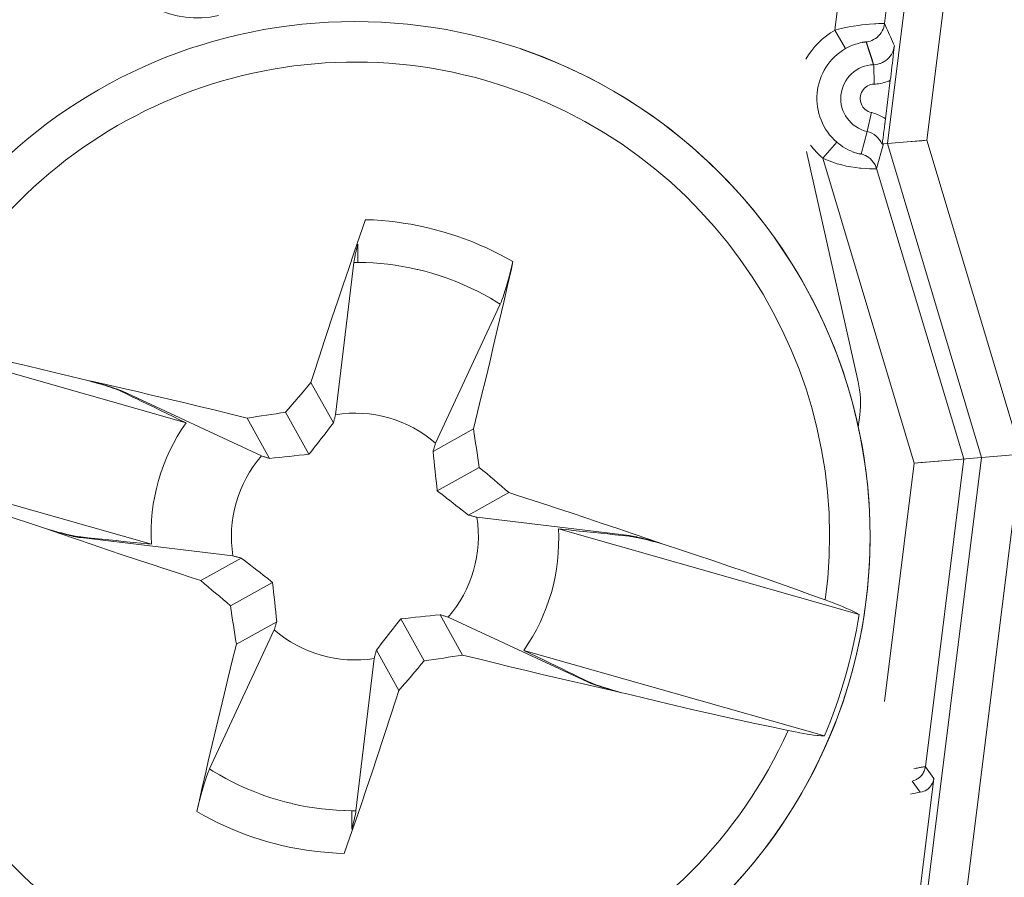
# Model space of a CAD drawing. Header units: inches. Extents: x 0 to 210, y -297 to 0.
# Tile 33 of 76: x 94.78 to 99.84, y -188.95 to -184.53. Entities that reach past the tile are written whole.
import ezdxf

# ---------------------------------------------------------------- set-up
doc = ezdxf.new("R2010")
doc.units = ezdxf.units.IN
doc.header["$MEASUREMENT"] = 0
doc.layers.add('Lag 4', color=7, linetype='Continuous')

msp = doc.modelspace()

# ---------------------------------------------------------------- linework, layer by layer
at = {"layer": 'Lag 4', "color": 7, "lineweight": 9, "true_color": 0xffffff}
for points in [[(99.6373, -181.989), (99.2409, -185.172)], [(99.8358, -182.0137), (99.4445, -185.1549)], [(98.9711, -184.5863), (99.0453, -183.9898)], [(99.2269, -184.5543), (99.2955, -184.0035)], [(99.2269, -184.5543), (99.2263, -184.5539), (99.2254, -184.5538), (99.2214, -184.5536), (99.2154, -184.5535), (99.2149, -184.5535), (99.2061, -184.5538), (99.1949, -184.5542), (99.1816, -184.555), (99.175, -184.5554), (99.1492, -184.5575), (99.1358, -184.5588), (99.11, -184.5617), (99.0916, -184.5641), (99.066, -184.568), (99.0443, -184.5719), (99.0189, -184.5769), (98.996, -184.5819), (98.9708, -184.5881)], [(98.9708, -184.5881), (99.0261, -184.6832)], [(99.2269, -184.5543), (99.2251, -184.5646), (99.2223, -184.5749), (99.2193, -184.5828), (99.2147, -184.5926), (99.2091, -184.6019), (99.2028, -184.6105), (99.1958, -184.6182), (99.1881, -184.6253), (99.1796, -184.6316), (99.1703, -184.6372), (99.1606, -184.6419), (99.154, -184.6445), (99.1438, -184.6475), (99.1335, -184.6495)], [(99.2767, -184.6695), (99.2717, -184.658), (99.2667, -184.6465), (99.2618, -184.635), (99.2568, -184.6234), (99.2518, -184.6119), (99.2468, -184.6004), (99.2419, -184.5889), (99.2369, -184.5773), (99.2319, -184.5658), (99.2269, -184.5543)], [(99.1335, -184.6495), (99.133, -184.6493), (99.1329, -184.6492), (99.1312, -184.6491), (99.1263, -184.6492), (99.1248, -184.6493), (99.1147, -184.6506), (99.1124, -184.651), (99.1013, -184.6534), (99.0957, -184.6548), (99.0848, -184.6579), (99.0768, -184.6604), (99.0661, -184.6642), (99.0567, -184.668), (99.0463, -184.6726), (99.036, -184.6777), (99.0261, -184.6832)], [(99.1695, -184.766), (99.1325, -184.6497)], [(99.1458, -184.688), (99.1375, -184.6624), (99.1335, -184.6495)], [(99.1624, -184.7398), (99.154, -184.7138), (99.1458, -184.688)], [(99.1706, -184.7659), (99.181, -184.7651), (99.1915, -184.7633), (99.2019, -184.7604), (99.2051, -184.7592), (99.2152, -184.755), (99.2246, -184.7499), (99.2335, -184.744), (99.2415, -184.7374), (99.2488, -184.7301), (99.2555, -184.7219), (99.2615, -184.7129), (99.2667, -184.7033), (99.2681, -184.7002), (99.272, -184.6901), (99.2749, -184.6798), (99.2767, -184.6695)], [(99.256, -184.8464), (99.258, -184.8309), (99.2601, -184.8132), (99.2623, -184.7955), (99.2625, -184.7934), (99.2646, -184.7757), (99.2667, -184.758), (99.2687, -184.7403), (99.2707, -184.7226), (99.2727, -184.7049), (99.2747, -184.6872), (99.2767, -184.6695)], [(99.1706, -184.7659), (99.1666, -184.7528), (99.1624, -184.7398)], [(99.1734, -184.8685), (99.1706, -184.7659)], [(99.256, -184.8464), (99.248, -184.8499), (99.2398, -184.8531), (99.2314, -184.8559), (99.2229, -184.8584), (99.2143, -184.8606), (99.2056, -184.8624), (99.1969, -184.8638), (99.1881, -184.865), (99.1793, -184.8657), (99.1705, -184.8661)], [(99.2314, -185.0445), (99.256, -184.8464)], [(99.1705, -184.8661), (99.1627, -184.8669), (99.1547, -184.8687), (99.1467, -184.8715), (99.1389, -184.8754), (99.1315, -184.8802), (99.1298, -184.8815), (99.1232, -184.8873), (99.1174, -184.8939), (99.1124, -184.9011), (99.1081, -184.9089), (99.1081, -184.9089), (99.1049, -184.9172), (99.1026, -184.9257), (99.1014, -184.9342), (99.1012, -184.9429), (99.1021, -184.9517), (99.104, -184.9603), (99.1041, -184.9607), (99.107, -184.969), (99.1109, -184.9769), (99.1155, -184.984), (99.121, -184.9906), (99.1274, -184.9967), (99.1346, -185.002), (99.1348, -185.0022), (99.1426, -185.0066), (99.1507, -185.0101), (99.1588, -185.0125)], [(99.1594, -185.01), (99.1365, -185.1099)], [(99.1588, -185.0125), (99.1665, -185.0144), (99.1742, -185.0167), (99.1818, -185.0192), (99.1892, -185.022), (99.1966, -185.0251), (99.2039, -185.0284), (99.211, -185.0321), (99.2179, -185.036), (99.2248, -185.0401), (99.2314, -185.0445)], [(99.2137, -185.1755), (99.214, -185.1745), (99.214, -185.1741), (99.2145, -185.1708), (99.2146, -185.1705), (99.2154, -185.1654), (99.2163, -185.1592), (99.2165, -185.1574), (99.2184, -185.1443), (99.2189, -185.1402), (99.2207, -185.1271), (99.2215, -185.1213), (99.2232, -185.1082), (99.2241, -185.101), (99.2259, -185.0879), (99.2264, -185.0839), (99.2281, -185.0707), (99.2297, -185.0576), (99.2314, -185.0445)], [(99.1058, -185.2257), (99.1364, -185.1096)], [(98.9805, -185.1645), (98.9084, -185.2475)], [(98.9805, -185.1645), (98.9894, -185.1718), (99.0007, -185.1803), (99.0124, -185.1882), (99.0246, -185.1956), (99.0335, -185.2005), (99.0461, -185.2069), (99.0526, -185.2099), (99.0657, -185.2153), (99.0687, -185.2165), (99.0821, -185.221), (99.084, -185.2215), (99.0948, -185.2242), (99.0995, -185.2251), (99.103, -185.2255), (99.1052, -185.2256), (99.1055, -185.2256), (99.106, -185.2254)], [(99.2205, -185.1737), (99.1853, -185.3006)], [(99.2137, -185.1755), (99.2143, -185.1753), (99.215, -185.175), (99.2157, -185.1747), (99.2164, -185.1745), (99.217, -185.1743), (99.2177, -185.1741), (99.2184, -185.1739), (99.2191, -185.1738), (99.2198, -185.1737), (99.2205, -185.1737)], [(99.4445, -185.1549), (99.2205, -185.1737)], [(99.2429, -185.1718), (99.2409, -185.172)], [(99.2409, -185.172), (99.7254, -186.787)], [(99.4445, -185.1549), (99.4179, -185.157), (99.3428, -185.1634)], [(99.4445, -185.1549), (99.9291, -186.7699)], [(99.0905, -186.3971), (98.8255, -185.2125)], [(99.379, -186.8161), (98.9084, -185.2475)], [(98.9084, -185.2475), (98.9127, -185.2494), (98.9366, -185.2594), (98.9601, -185.2681), (98.9832, -185.2756), (99.006, -185.282), (99.029, -185.2873), (99.0528, -185.2918), (99.0535, -185.2919), (99.0781, -185.2955), (99.0969, -185.2976), (99.1052, -185.2984), (99.1335, -185.3004), (99.1487, -185.3011), (99.1615, -185.3014), (99.1716, -185.3015), (99.173, -185.3016), (99.1791, -185.3014), (99.1794, -185.3014), (99.1836, -185.3011), (99.1847, -185.3011), (99.1853, -185.3006)], [(99.1853, -185.3006), (99.1818, -185.2907), (99.1773, -185.281), (99.1744, -185.2758), (99.1684, -185.2668), (99.1616, -185.2585), (99.1542, -185.251), (99.1461, -185.2443), (99.1372, -185.2383), (99.1277, -185.2332), (99.126, -185.2324), (99.116, -185.2283), (99.1059, -185.2253)], [(99.6336, -186.7947), (99.1853, -185.3006)], [(96.276, -186.4019), (96.2914, -186.3541), (96.3187, -186.27), (96.3461, -186.1859), (96.3581, -186.1496), (96.3858, -186.0656), (96.4138, -185.9817), (96.4419, -185.8979), (96.4702, -185.8141), (96.4988, -185.7304), (96.5276, -185.6468), (96.5566, -185.5632)], [(96.5566, -185.5634), (96.5973, -185.565), (96.6381, -185.5677), (96.6788, -185.5715), (96.7095, -185.575), (96.7501, -185.5806), (96.7905, -185.5872), (96.8307, -185.5949), (96.8706, -185.6035), (96.9102, -185.6132), (96.9494, -185.6238), (96.9884, -185.6355), (97.0271, -185.6481), (97.0656, -185.6618), (97.1038, -185.6765), (97.1416, -185.6922), (97.179, -185.7088), (97.2066, -185.7218), (97.2433, -185.7401), (97.2793, -185.7593), (97.3149, -185.7794)], [(96.5176, -185.6894), (96.5155, -185.6973), (96.513, -185.7066), (96.5106, -185.716), (96.5083, -185.7253), (96.506, -185.7347), (96.5039, -185.7442), (96.5032, -185.7474), (96.5012, -185.7568), (96.4993, -185.7663), (96.4979, -185.774), (96.4966, -185.7836)], [(96.5176, -185.6894), (96.5176, -185.6903), (96.5175, -185.6997), (96.5175, -185.7091), (96.5174, -185.7185), (96.5174, -185.727), (96.5173, -185.7365), (96.5173, -185.7459), (96.5172, -185.7553), (96.5171, -185.7647), (96.5171, -185.7741), (96.517, -185.7836)], [(96.4025, -186.5668), (96.4966, -185.7836)], [(96.517, -185.7836), (96.516, -185.7835), (96.514, -185.7835), (96.512, -185.7835), (96.5109, -185.7835), (96.5088, -185.7835), (96.5068, -185.7835), (96.5047, -185.7836), (96.5027, -185.7836), (96.5006, -185.7836), (96.4986, -185.7836), (96.4966, -185.7836)], [(97.2498, -185.9982), (97.232, -185.9872), (97.1988, -185.9674), (97.1661, -185.9492), (97.133, -185.9319), (97.0991, -185.9153), (97.0797, -185.9064), (97.0609, -185.898), (97.0258, -185.8833), (96.9903, -185.8696), (96.9708, -185.8625), (96.9348, -185.8504), (96.8986, -185.8392), (96.862, -185.829), (96.8251, -185.8199), (96.8217, -185.8191), (96.7845, -185.811), (96.7472, -185.804), (96.7097, -185.798), (96.6721, -185.7931), (96.6342, -185.7891), (96.5963, -185.7863), (96.5582, -185.7844), (96.555, -185.7843), (96.517, -185.7836)], [(97.3149, -185.7793), (97.3068, -185.8158), (97.2873, -185.902), (97.2676, -185.9882), (97.2561, -186.038), (97.236, -186.1241), (97.2158, -186.2102), (97.1953, -186.2962), (97.1747, -186.3822), (97.1538, -186.4682), (97.1327, -186.5541), (97.1115, -186.6399)], [(97.2498, -185.9982), (97.2553, -185.9852), (97.2568, -185.9817), (97.2569, -185.9814), (97.2647, -185.9599), (97.2686, -185.9484), (97.2756, -185.9266), (97.2823, -185.9047), (97.2878, -185.8857), (97.2939, -185.8637), (97.2998, -185.8416), (97.3044, -185.8238), (97.3098, -185.8016), (97.3149, -185.7793)], [(97.2498, -185.9982), (96.9171, -186.7134)], [(95.6334, -186.6086), (94.0869, -186.1681)], [(94.2737, -186.1962), (94.3414, -186.2104), (94.4271, -186.2287), (94.5127, -186.2473), (94.5982, -186.2663), (94.6837, -186.2855), (94.7017, -186.2896), (94.7871, -186.3092), (94.8725, -186.3291), (94.9578, -186.3492), (95.043, -186.3696), (95.1281, -186.3902)], [(95.1283, -186.3907), (95.1281, -186.3902)], [(95.1281, -186.3902), (95.1633, -186.3981), (95.2455, -186.4167), (95.3276, -186.4356), (95.3745, -186.4465), (95.4566, -186.4656), (95.5386, -186.485), (95.6205, -186.5045), (95.7024, -186.5243), (95.7843, -186.5442), (95.8661, -186.5642), (95.9479, -186.5845)], [(95.1283, -186.3907), (95.1454, -186.3954), (95.1633, -186.4004), (95.1811, -186.4056), (95.1961, -186.4101), (95.2138, -186.4156), (95.2315, -186.4213), (95.2392, -186.4239), (95.2568, -186.43), (95.2742, -186.4363), (95.2906, -186.4427), (95.3044, -186.4489)], [(95.3062, -186.4462), (95.2923, -186.4402), (95.2757, -186.434), (95.2679, -186.4313), (95.2502, -186.4253), (95.2325, -186.4197), (95.2174, -186.4151), (95.1995, -186.4098), (95.1816, -186.4047), (95.1644, -186.4), (95.1463, -186.3953), (95.1283, -186.3907)], [(96.276, -186.4019), (96.3915, -186.6095)], [(95.3062, -186.4462), (95.3044, -186.449)], [(95.3044, -186.4489), (95.3209, -186.4569), (95.3538, -186.4729), (95.3867, -186.4889), (95.4031, -186.4968), (95.436, -186.5128), (95.4689, -186.5287), (95.5018, -186.5447), (95.5347, -186.5607), (95.5676, -186.5767), (95.6005, -186.5926), (95.6334, -186.6086)], [(95.3062, -186.4462), (96.0214, -186.7789)], [(96.1458, -186.5541), (96.266, -186.77)], [(96.3915, -186.6095), (96.3926, -186.6052), (96.3937, -186.601), (96.3948, -186.5967), (96.3959, -186.5924), (96.397, -186.5882), (96.3981, -186.5839), (96.3992, -186.5796), (96.4003, -186.5753), (96.4014, -186.5711), (96.4025, -186.5668)], [(99.0908, -186.6317), (99.0987, -186.568)], [(95.9479, -186.5845), (96.0635, -186.7921)], [(96.266, -186.77), (96.2729, -186.7614), (96.2855, -186.7455), (96.2982, -186.7295), (96.304, -186.7221), (96.3166, -186.7061), (96.3291, -186.69), (96.3417, -186.6739), (96.3541, -186.6579), (96.3666, -186.6418), (96.3791, -186.6256), (96.3915, -186.6095)], [(97.1115, -186.6399), (96.9039, -186.7554)], [(96.9171, -186.7134), (96.9157, -186.7176), (96.9144, -186.7218), (96.9131, -186.726), (96.9118, -186.7302), (96.9105, -186.7344), (96.9092, -186.7386), (96.9078, -186.7428), (96.9065, -186.747), (96.9052, -186.7512), (96.9039, -186.7554)], [(99.9291, -186.7699), (99.3532, -191.3931)], [(99.379, -186.8161), (99.9291, -186.7699)], [(93.9088, -186.7932), (95.4553, -187.2337)], [(96.0214, -186.7789), (96.0256, -186.7802), (96.0298, -186.7816), (96.034, -186.7829), (96.0382, -186.7842), (96.0425, -186.7855), (96.0466, -186.7868), (96.0508, -186.7881), (96.0551, -186.7894), (96.0593, -186.7908), (96.0635, -186.7921)], [(99.7254, -186.787), (99.1548, -191.3684)], [(99.2262, -188.0433), (99.379, -186.8161)], [(99.379, -186.8161), (99.4123, -186.8135), (99.5061, -186.8054)], [(99.4363, -188.3783), (99.6336, -186.7947)], [(99.6311, -186.7949), (99.6336, -186.7947)], [(99.7274, -186.7868), (99.7254, -186.787)], [(94.0824, -186.8678), (94.1474, -186.8914), (94.2299, -186.921), (94.3125, -186.9502), (94.3951, -186.9792), (94.4779, -187.0079), (94.4954, -187.0139), (94.5783, -187.0422), (94.6613, -187.0703), (94.7444, -187.0982), (94.8276, -187.1258), (94.9108, -187.1531)], [(97.1419, -186.8378), (96.926, -186.958)], [(96.926, -186.958), (96.9346, -186.9648), (96.9505, -186.9775), (96.9665, -186.9901), (96.9739, -186.9959), (96.9899, -187.0085), (97.006, -187.0211), (97.022, -187.0336), (97.0381, -187.0461), (97.0542, -187.0586), (97.0703, -187.071), (97.0865, -187.0835)], [(97.2941, -186.9679), (97.0865, -187.0835)], [(97.2941, -186.9679), (97.3392, -186.9825), (97.4194, -187.0085), (97.4995, -187.0346), (97.5344, -187.0461), (97.6144, -187.0725), (97.6944, -187.0991), (97.7743, -187.1259), (97.8541, -187.1528), (97.9339, -187.1799), (98.0136, -187.2073), (98.0932, -187.2348)], [(97.0865, -187.0835), (97.0908, -187.0846), (97.095, -187.0857), (97.0993, -187.0868), (97.1035, -187.0879), (97.1078, -187.089), (97.1121, -187.0901), (97.1164, -187.0912), (97.1206, -187.0923), (97.1249, -187.0934), (97.1292, -187.0945)], [(97.1292, -187.0945), (97.9124, -187.1885)], [(94.9112, -187.1528), (94.9108, -187.1531)], [(95.7099, -187.42), (95.6648, -187.4054), (95.5846, -187.3794), (95.5045, -187.3533), (95.4696, -187.3418), (95.3896, -187.3154), (95.3096, -187.2888), (95.2297, -187.2621), (95.1499, -187.2351), (95.0701, -187.208), (94.9904, -187.1807), (94.9108, -187.1531)], [(94.9974, -187.1784), (94.9981, -187.1784), (94.9987, -187.1784), (94.9994, -187.1784), (95.0001, -187.1784), (95.0007, -187.1784), (95.0014, -187.1784), (95.002, -187.1784), (95.0027, -187.1784), (95.0034, -187.1784), (95.004, -187.1784)], [(94.9974, -187.1784), (95.0053, -187.1805), (95.0146, -187.183), (95.024, -187.1854), (95.0334, -187.1877), (95.0428, -187.1899), (95.0522, -187.1921), (95.0554, -187.1928), (95.0648, -187.1948), (95.0743, -187.1967), (95.0821, -187.198), (95.0916, -187.1994)], [(95.0916, -187.1961), (95.0842, -187.1952), (95.0754, -187.1938), (95.0724, -187.1933), (95.0637, -187.1917), (95.0549, -187.19), (95.0476, -187.1885), (95.0388, -187.1866), (95.0301, -187.1847), (95.0214, -187.1826), (95.0127, -187.1806), (95.004, -187.1784)], [(99.0952, -187.5947), (97.5487, -187.1542)], [(97.5487, -187.1542), (97.5668, -187.1561), (97.6032, -187.1598), (97.6396, -187.1636), (97.6578, -187.1655), (97.6942, -187.1692), (97.7306, -187.173), (97.7669, -187.1768), (97.8033, -187.1805), (97.8397, -187.1843), (97.876, -187.1881), (97.9124, -187.1919)], [(95.0916, -187.1961), (95.0916, -187.1994)], [(95.4553, -187.2337), (95.4372, -187.2319), (95.4008, -187.2281), (95.3644, -187.2243), (95.3462, -187.2224), (95.3098, -187.2187), (95.2734, -187.2149), (95.2371, -187.2112), (95.2007, -187.2074), (95.1643, -187.2036), (95.128, -187.1998), (95.0916, -187.1961)], [(95.8748, -187.2935), (95.0916, -187.1994)], [(97.9124, -187.1919), (97.9124, -187.1885)], [(98.0066, -187.2095), (97.9987, -187.2074), (97.9894, -187.205), (97.98, -187.2026), (97.9706, -187.2002), (97.9612, -187.198), (97.9518, -187.1958), (97.9486, -187.1951), (97.9391, -187.1931), (97.9297, -187.1913), (97.9219, -187.1899), (97.9124, -187.1885)], [(97.9124, -187.1919), (97.9197, -187.1928), (97.9286, -187.1941), (97.9315, -187.1946), (97.9404, -187.1962), (97.9491, -187.1979), (97.9564, -187.1994), (97.9652, -187.2013), (97.9739, -187.2033), (97.9826, -187.2053), (97.9913, -187.2074), (98, -187.2095)], [(98.0066, -187.2095), (98.0059, -187.2095), (98.0053, -187.2095), (98.0046, -187.2095), (98.004, -187.2095), (98.0033, -187.2095), (98.0026, -187.2095), (98.002, -187.2095), (98.0013, -187.2095), (98.0006, -187.2095), (98, -187.2095)], [(98.0932, -187.2348), (98.0928, -187.2352)], [(98.9216, -187.5201), (98.8566, -187.4965), (98.7741, -187.467), (98.6916, -187.4377), (98.6089, -187.4087), (98.5261, -187.3801), (98.5086, -187.374), (98.4257, -187.3457), (98.3427, -187.3176), (98.2596, -187.2898), (98.1764, -187.2622), (98.0932, -187.2348)], [(95.7099, -187.42), (95.9175, -187.3045)], [(95.9175, -187.3045), (95.9133, -187.3034), (95.909, -187.3023), (95.9047, -187.3011), (95.9004, -187.3), (95.8962, -187.2989), (95.8919, -187.2979), (95.8877, -187.2968), (95.8834, -187.2957), (95.8791, -187.2946), (95.8748, -187.2935)], [(96.078, -187.4299), (96.0695, -187.4231), (96.0535, -187.4105), (96.0375, -187.3978), (96.0301, -187.392), (96.0141, -187.3794), (95.9981, -187.3669), (95.982, -187.3543), (95.9659, -187.3418), (95.9498, -187.3293), (95.9337, -187.3169), (95.9175, -187.3045)], [(95.8621, -187.5501), (96.078, -187.4299)], [(98.9216, -187.5201), (98.926, -187.5217), (98.9437, -187.5283), (98.9614, -187.535), (98.979, -187.5418), (98.9928, -187.5473), (99.0103, -187.5544), (99.0278, -187.5617), (99.0324, -187.5637), (99.0497, -187.5714), (99.0667, -187.5795), (99.0812, -187.5868), (99.0952, -187.5947)], [(95.8925, -187.748), (96.1001, -187.6325)], [(96.087, -187.6746), (96.0883, -187.6704), (96.0896, -187.6661), (96.0909, -187.6619), (96.0922, -187.6577), (96.0935, -187.6535), (96.0949, -187.6493), (96.0962, -187.6451), (96.0975, -187.6409), (96.0988, -187.6367), (96.1001, -187.6325)], [(96.738, -187.6179), (96.7311, -187.6265), (96.7185, -187.6425), (96.7058, -187.6585), (96.7, -187.6659), (96.6874, -187.6819), (96.6749, -187.6979), (96.6624, -187.714), (96.6499, -187.7301), (96.6374, -187.7462), (96.6249, -187.7623), (96.6125, -187.7784)], [(96.8582, -187.8339), (96.738, -187.6179)], [(97.0561, -187.8035), (96.9405, -187.5959)], [(96.9826, -187.609), (96.9784, -187.6077), (96.9742, -187.6064), (96.97, -187.6051), (96.9658, -187.6037), (96.9616, -187.6024), (96.9574, -187.6011), (96.9531, -187.5998), (96.9489, -187.5985), (96.9447, -187.5972), (96.9405, -187.5959)], [(97.6978, -187.9418), (96.9826, -187.609)], [(95.7542, -188.3898), (96.087, -187.6746)], [(95.689, -188.6087), (95.6972, -188.5722), (95.7167, -188.4859), (95.7364, -188.3997), (95.7479, -188.35), (95.7679, -188.2638), (95.7882, -188.1777), (95.8087, -188.0917), (95.8294, -188.0057), (95.8502, -187.9198), (95.8713, -187.8339), (95.8925, -187.748)], [(96.6125, -187.7784), (96.6114, -187.7827), (96.6103, -187.787), (96.6092, -187.7912), (96.6081, -187.7955), (96.607, -187.7998), (96.6059, -187.8041), (96.6048, -187.8083), (96.6037, -187.8126), (96.6026, -187.8169), (96.6015, -187.8211)], [(96.728, -187.986), (96.6125, -187.7784)], [(97.3706, -187.7793), (98.9171, -188.2199)], [(97.6996, -187.939), (97.6831, -187.931), (97.6502, -187.915), (97.6173, -187.8991), (97.6009, -187.8911), (97.568, -187.8752), (97.5351, -187.8592), (97.5022, -187.8432), (97.4693, -187.8272), (97.4364, -187.8113), (97.4035, -187.7953), (97.3706, -187.7793)], [(96.6015, -187.8211), (96.5074, -188.6043)], [(97.8759, -187.9978), (97.8407, -187.9898), (97.7585, -187.9712), (97.6764, -187.9523), (97.6295, -187.9414), (97.5474, -187.9223), (97.4654, -187.9029), (97.3835, -187.8834), (97.3015, -187.8637), (97.2197, -187.8438), (97.1379, -187.8237), (97.0561, -187.8035)], [(96.728, -187.986), (96.7126, -188.0338), (96.6853, -188.118), (96.6579, -188.202), (96.6459, -188.2383), (96.6182, -188.3223), (96.5902, -188.4062), (96.5621, -188.49), (96.5338, -188.5738), (96.5052, -188.6575), (96.4764, -188.7411), (96.4474, -188.8247)], [(97.6978, -187.9418), (97.6996, -187.939)], [(97.6978, -187.9418), (97.7117, -187.9477), (97.7283, -187.9539), (97.7361, -187.9567), (97.7538, -187.9626), (97.7715, -187.9683), (97.7866, -187.9729), (97.8045, -187.9781), (97.8224, -187.9832), (97.8396, -187.9879), (97.8577, -187.9927), (97.8757, -187.9972)], [(97.8757, -187.9972), (97.8586, -187.9926), (97.8407, -187.9875), (97.8229, -187.9823), (97.8079, -187.9778), (97.7902, -187.9723), (97.7725, -187.9666), (97.7648, -187.964), (97.7472, -187.958), (97.7298, -187.9516), (97.7134, -187.9452), (97.6996, -187.939)], [(97.8759, -187.9978), (97.8757, -187.9972)], [(97.8759, -187.9978), (97.8938, -188.0021), (97.979, -188.0227), (98.0642, -188.043), (98.1495, -188.0631), (98.2349, -188.0829), (98.3203, -188.1024), (98.3877, -188.1176), (98.4732, -188.1366), (98.5589, -188.1554), (98.6445, -188.1737), (98.7303, -188.1918)], [(98.9171, -188.2199), (98.9011, -188.2192), (98.8849, -188.2178), (98.8799, -188.2173), (98.8611, -188.215), (98.8424, -188.2124), (98.8278, -188.2101), (98.8091, -188.207), (98.7905, -188.2036), (98.7859, -188.2028), (98.7673, -188.1992), (98.7488, -188.1956), (98.7303, -188.1918)], [(95.7542, -188.3898), (95.7487, -188.4027), (95.7472, -188.4063), (95.7471, -188.4066), (95.7393, -188.4281), (95.7354, -188.4396), (95.7283, -188.4613), (95.7217, -188.4832), (95.7162, -188.5022), (95.71, -188.5243), (95.7042, -188.5464), (95.6996, -188.5642), (95.6942, -188.5864), (95.689, -188.6087)], [(95.7542, -188.3897), (95.772, -188.4008), (95.8052, -188.4205), (95.8379, -188.4387), (95.871, -188.4561), (95.9049, -188.4726), (95.9243, -188.4816), (95.9431, -188.4899), (95.9782, -188.5046), (96.0137, -188.5183), (96.0332, -188.5254), (96.0692, -188.5376), (96.1055, -188.5487), (96.142, -188.5589), (96.1789, -188.568), (96.1823, -188.5688), (96.2194, -188.5769), (96.2568, -188.5839), (96.2943, -188.5899), (96.3319, -188.5949), (96.3698, -188.5988), (96.4077, -188.6017), (96.4458, -188.6035), (96.449, -188.6036), (96.487, -188.6043)], [(99.3763, -188.3886), (99.3775, -188.3883), (99.3834, -188.3871), (99.3894, -188.386), (99.3954, -188.3848), (99.4014, -188.3836), (99.4056, -188.3828), (99.4116, -188.3817), (99.4142, -188.3812), (99.4202, -188.3802), (99.4209, -188.3801), (99.427, -188.3791), (99.432, -188.3785), (99.432, -188.3785), (99.4351, -188.3782), (99.4356, -188.3781), (99.4363, -188.3783)], [(99.4098, -188.4297), (99.4139, -188.4255), (99.4177, -188.4211), (99.4212, -188.4163), (99.4245, -188.4113), (99.4274, -188.4061), (99.43, -188.4008), (99.4322, -188.3953), (99.434, -188.3897), (99.4354, -188.384), (99.4363, -188.3783)], [(99.4363, -188.3783), (99.4803, -188.438)], [(99.3576, -189.4234), (99.4803, -188.438)], [(99.3686, -188.4518), (99.3731, -188.4507), (99.3776, -188.4493), (99.3821, -188.4476), (99.3864, -188.4457), (99.3907, -188.4436), (99.3948, -188.4412), (99.3988, -188.4386), (99.4026, -188.4358), (99.4063, -188.4328), (99.4098, -188.4297)], [(99.4101, -188.5093), (99.419, -188.5075), (99.4278, -188.5047), (99.435, -188.5016), (99.4431, -188.497), (99.4506, -188.4916), (99.4573, -188.4856), (99.4633, -188.4788), (99.4685, -188.4712), (99.473, -188.463), (99.476, -188.4558), (99.4787, -188.4469), (99.4803, -188.438)], [(99.4101, -188.5093), (99.3686, -188.4518)], [(96.4474, -188.8246), (96.4067, -188.8229), (96.3659, -188.8202), (96.3252, -188.8164), (96.2945, -188.8129), (96.2539, -188.8073), (96.2135, -188.8007), (96.1733, -188.7931), (96.1334, -188.7844), (96.0938, -188.7748), (96.0546, -188.7641), (96.0156, -188.7525), (95.9769, -188.7398), (95.9384, -188.7261), (95.9002, -188.7114), (95.8624, -188.6958), (95.825, -188.6791), (95.7974, -188.6661), (95.7607, -188.6478), (95.7246, -188.6286), (95.6891, -188.6085)], [(96.4864, -188.6986), (96.4885, -188.6907), (96.491, -188.6813), (96.4934, -188.672), (96.4957, -188.6626), (96.498, -188.6532), (96.5001, -188.6438), (96.5008, -188.6406), (96.5028, -188.6311), (96.5047, -188.6216), (96.5061, -188.6139), (96.5074, -188.6043)], [(96.4864, -188.6986), (96.4864, -188.6977), (96.4865, -188.6883), (96.4865, -188.6788), (96.4866, -188.6694), (96.4866, -188.6609), (96.4867, -188.6515), (96.4867, -188.642), (96.4868, -188.6326), (96.4868, -188.6232), (96.4869, -188.6138), (96.487, -188.6044)], [(96.487, -188.6044), (96.488, -188.6044), (96.49, -188.6044), (96.4921, -188.6044), (96.4931, -188.6044), (96.4952, -188.6044), (96.4972, -188.6044), (96.4993, -188.6044), (96.5013, -188.6044), (96.5033, -188.6044), (96.5054, -188.6043), (96.5074, -188.6043)]]:
    msp.add_lwpolyline(points, dxfattribs=at)
for points in [[(122.0343, -203.4452), (122.0343, -191.2949), (112.1846, -181.4452), (100.0343, -181.4452), (87.8841, -181.4452), (78.0343, -191.2949), (78.0343, -203.4452), (78.0343, -215.5955), (87.8841, -225.4452), (100.0343, -225.4452), (112.1846, -225.4452), (122.0343, -215.5955), (122.0343, -203.4452)], [(121.9357, -203.4452), (121.9357, -191.3494), (112.1301, -181.5438), (100.0343, -181.5438), (87.9385, -181.5438), (78.1329, -191.3494), (78.1329, -203.4452), (78.1329, -215.541), (87.9385, -225.3466), (100.0343, -225.3466), (112.1301, -225.3466), (121.9357, -215.541), (121.9357, -203.4452)], [(99.152, -187.194), (99.152, -185.7304), (97.9655, -184.544), (96.502, -184.544), (95.0384, -184.544), (93.852, -185.7304), (93.852, -187.194), (93.852, -188.6575), (95.0384, -189.844), (96.502, -189.844), (97.9655, -189.844), (99.152, -188.6575), (99.152, -187.194)]]:
    msp.add_open_spline(points, degree=3, knots=[0, 0, 0, 0, 1, 1, 1, 2, 2, 2, 3, 3, 3, 4, 4, 4, 4], dxfattribs=at)
for points in [[(95.2387, -184.2386), (95.3386, -184.4501), (95.5717, -184.564), (95.7999, -184.513)], [(94.2737, -186.1962), (94.7697, -185.0886), (96.0038, -184.5135), (97.1709, -184.8459)], [(98.9718, -184.5875), (98.9093, -184.6236), (98.8576, -184.6756), (98.8218, -184.7382)], [(97.3547, -184.6849), (98.2511, -184.9896), (98.9169, -185.7493), (99.1013, -186.6779)], [(99.0261, -184.6832), (98.9432, -184.7314), (98.8886, -184.8166), (98.8796, -184.9121)], [(99.1706, -184.7659), (99.0829, -184.7684), (99.0107, -184.8356), (99.002, -184.9229)], [(97.1709, -184.8459), (98.3379, -185.1784), (99.0837, -186.3175), (98.9216, -187.5201)], [(98.8796, -184.9121), (98.8705, -185.0076), (98.9081, -185.1016), (98.9805, -185.1645)], [(99.002, -184.9229), (98.9934, -185.0102), (99.051, -185.0903), (99.1365, -185.1099)], [(99.2137, -185.1755), (99.2001, -185.1424), (99.1713, -185.1179), (99.1364, -185.1099)], [(98.8458, -185.1792), (98.864, -185.2042), (98.885, -185.2272), (98.9084, -185.2475)], [(96.276, -186.4019), (96.2324, -186.4525), (96.1891, -186.5032), (96.1458, -186.5541)], [(99.0905, -186.3971), (99.103, -186.4532), (99.1058, -186.511), (99.0987, -186.568)], [(96.1458, -186.5541), (96.0799, -186.564), (96.0139, -186.5741), (95.9479, -186.5845)], [(96.9171, -186.7134), (96.7755, -186.5911), (96.5872, -186.5375), (96.4025, -186.5668)], [(95.6334, -186.6086), (95.5052, -186.7909), (95.4425, -187.0112), (95.4553, -187.2337)], [(97.1419, -186.8378), (97.132, -186.7718), (97.1218, -186.7058), (97.1115, -186.6399)], [(99.1013, -186.6779), (99.2856, -187.6066), (98.9606, -188.563), (98.2485, -189.187)], [(96.0635, -186.7921), (96.1311, -186.7853), (96.1986, -186.7779), (96.266, -186.77)], [(96.9039, -186.7554), (96.9107, -186.823), (96.9181, -186.8905), (96.926, -186.958)], [(96.0214, -186.7789), (95.8992, -186.9205), (95.8455, -187.1087), (95.8748, -187.2935)], [(94.0824, -186.8678), (93.9203, -188.0704), (94.6661, -189.2096), (95.8331, -189.542)], [(97.2941, -186.9679), (97.2435, -186.9244), (97.1927, -186.881), (97.1419, -186.8378)], [(97.1292, -187.0945), (97.1585, -187.2792), (97.1048, -187.4674), (96.9826, -187.609)], [(94.9112, -187.1528), (94.9397, -187.1619), (94.9685, -187.1705), (94.9974, -187.1784)], [(94.9112, -187.1528), (94.9419, -187.1621), (94.9729, -187.1706), (95.004, -187.1784)], [(97.5487, -187.1542), (97.5615, -187.3767), (97.4988, -187.597), (97.3706, -187.7793)], [(98.0928, -187.2352), (98.0621, -187.2258), (98.0311, -187.2173), (98, -187.2095)], [(98.0928, -187.2352), (98.0643, -187.226), (98.0355, -187.2174), (98.0066, -187.2095)], [(95.7099, -187.42), (95.7605, -187.4635), (95.8113, -187.5069), (95.8621, -187.5501)], [(96.1001, -187.6325), (96.0933, -187.5649), (96.0859, -187.4974), (96.078, -187.4299)], [(95.8621, -187.5501), (95.872, -187.6161), (95.8822, -187.6821), (95.8925, -187.748)], [(96.9405, -187.5959), (96.873, -187.6027), (96.8054, -187.61), (96.738, -187.6179)], [(98.9171, -188.2199), (99.0022, -188.0197), (99.062, -187.8097), (99.0952, -187.5947)], [(96.087, -187.6746), (96.2285, -187.7968), (96.4168, -187.8504), (96.6015, -187.8211)], [(96.728, -187.986), (96.7716, -187.9354), (96.8149, -187.8847), (96.8582, -187.8339)], [(96.8582, -187.8339), (96.9242, -187.8239), (96.9901, -187.8138), (97.0561, -187.8035)], [(95.8331, -189.542), (97.0002, -189.8745), (98.2343, -189.2993), (98.7303, -188.1918)], [(99.4101, -188.5093), (99.3931, -188.5116), (99.3763, -188.515), (99.3597, -188.5194)]]:
    msp.add_open_spline(points, degree=3, dxfattribs=at)

doc.saveas('drawing.dxf')
